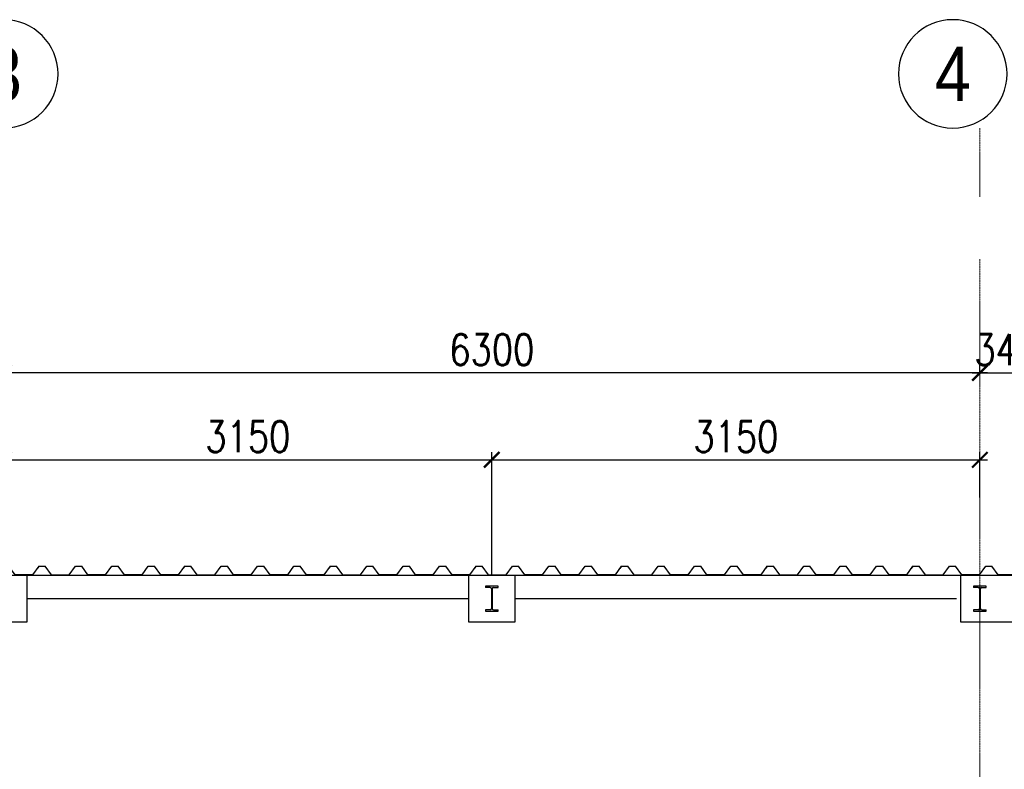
# Model space of a CAD drawing. Header units: millimetres. Extents: x -374129 to 1163271, y -112652 to 695637.
# Tile 52 of 230: x 12703 to 19057, y -31942 to -27102. Entities that reach past the tile are written whole.
import ezdxf
from ezdxf import colors
from ezdxf.entities.mleader import LeaderData, LeaderLine
from ezdxf.enums import TextEntityAlignment as Align
from ezdxf.math import Vec2, Vec3

# ---------------------------------------------------------------- set-up
doc = ezdxf.new("R2010")
doc.units = ezdxf.units.MM
doc.header["$PDMODE"] = 4
doc.linetypes.add('ACAD_ISO04W100', pattern=[30, 24, -3, 0, -3])
for name, color, linetype in [('KRT_fund', 3, 'Continuous'), ('KRT_izolacje', 252, 'Continuous'), ('KRT_opisy', 146, 'Continuous'), ('KRT_osie_budopis', 1, 'Continuous'), ('KRT_stal', 4, 'Continuous'), ('KRT_wymiary_100', 4, 'Continuous')]:
    doc.layers.add(name, color=color, linetype=linetype)
doc.layers.add('KRT_osie', color=55, linetype='ACAD_ISO04W100', lineweight=18)
doc.styles.add('biuro 1', font='arial.ttf')
doc.styles.add('WYMIAR', font='romans.shx', dxfattribs={"width": 0.8})
doc.dimstyles.new('KRT_1-100', dxfattribs={"dimscale": 100, "dimtxt": 2, "dimasz": 1, "dimexe": 0.5, "dimexo": 0, "dimgap": 0.5, "dimtad": 1, "dimdec": 1, "dimrnd": 0.1, "dimzin": 9, "dimdsep": 46, "dimtxsty": 'WYMIAR', "dimblk": 'ARCHTICK', "dimcen": 0.09, "dimdle": 0.5, "dimclrd": 1, "dimclre": 252, "dimclrt": 256, "dimadec": 0, "dimazin": 0, "dimtfac": 1, "dimtdec": 1, "dimtmove": 0, "dimatfit": 3, "dimfxl": 1, "dimtolj": 1, "dimtzin": 0, "dimarcsym": 0})

# ---------------------------------------------------------------- blocks, each defined once
blk = doc.blocks.new('*U927')
at = {"color": 0}
for p, q in [((29.5, 152.6), (0, 152.6)), ((38.5, 143.6), (38.5, 16.4)), ((43.5, 143.6), (43.5, 16.4)), ((52.5, 152.6), (82, 152.6)), ((29.5, 7.4), (0, 7.4)), ((52.5, 7.4), (82, 7.4))]:
    blk.add_line(p, q, dxfattribs=at)
for points in [[(82, 152.6), (82, 160), (0, 160), (0, 152.6)], [(0, 7.4), (0, 0), (82, 0), (82, 7.4)]]:
    blk.add_lwpolyline(points, dxfattribs=at)
for centre, start, end in [((29.5, 143.6), 0, 90), ((52.5, 143.6), 90, 180), ((29.5, 16.4), 270, 0), ((52.5, 16.4), 180, 270)]:
    blk.add_arc(centre, 9, start, end, dxfattribs=at)
blk = doc.blocks.new('_ArchTick')
at = {"color": 0, "linetype": 'ByBlock', "const_width": 0.15}
blk.add_lwpolyline([(-0.5, -0.5), (0.5, 0.5)], dxfattribs=at)
blk = doc.blocks.new('*D1055')
at = {"layer": 'Defpoints', "color": 0}
for p in [(18900, -29390.4), (19240, -29382.7), (19240, -29391.1)]:
    blk.add_point(p, dxfattribs=at)
at = {"layer": 'KRT_wymiary_100', "color": 252, "lineweight": -2}
for p, q in [((18900, -29390.4), (18900, -29332.7)), ((19240, -29391.1), (19240, -29332.7))]:
    blk.add_line(p, q, dxfattribs=at)
at = {"layer": 'KRT_wymiary_100', "color": 1, "lineweight": -2}
blk.add_line((18850, -29382.7), (19290, -29382.7), dxfattribs=at)
at = {"layer": 'KRT_wymiary_100', "color": 1, "lineweight": -2, "xscale": 100, "yscale": 100, "zscale": 100, "rotation": 180}
blk.add_blockref('_ArchTick', (18900, -29382.7), dxfattribs=at)
at = {"layer": 'KRT_wymiary_100', "color": 1, "lineweight": -2, "xscale": 100, "yscale": 100, "zscale": 100}
blk.add_blockref('_ArchTick', (19240, -29382.7), dxfattribs=at)
at = {"layer": 'KRT_wymiary_100', "insert": (19070, -29232.7), "char_height": 200, "attachment_point": 5, "style": 'WYMIAR'}
blk.add_mtext('\\A1;340', dxfattribs=at)
blk = doc.blocks.new('opis_osi')
at = {"linetype": 'Continuous'}
for start, end in [(90, 180), (0, 90), (180, 270), (270, 0)]:
    blk.add_arc((0, -37.5), 35, start, end, dxfattribs=at)
at = {"color": 0, "linetype": 'Continuous', "style": 'biuro 1', "width": 0.85}
blk.add_attdef('AA', text='', height=35, dxfattribs=at).set_placement((0.08, -37.53), align=Align.MIDDLE_CENTER)
blk = doc.blocks.new('*D1060')
at = {"layer": 'Defpoints', "color": 0}
for p in [(15750, -29943.6), (12600, -30247.9), (15750, -30690.6)]:
    blk.add_point(p, dxfattribs=at)
at = {"layer": 'KRT_wymiary_100', "color": 252, "lineweight": -2}
for p, q in [((12600, -30247.9), (12600, -29893.6)), ((15750, -30690.6), (15750, -29893.6))]:
    blk.add_line(p, q, dxfattribs=at)
at = {"layer": 'KRT_wymiary_100', "color": 1, "lineweight": -2}
blk.add_line((12550, -29943.6), (15800, -29943.6), dxfattribs=at)
at = {"layer": 'KRT_wymiary_100', "color": 1, "lineweight": -2, "xscale": 100, "yscale": 100, "zscale": 100, "rotation": 180}
blk.add_blockref('_ArchTick', (12600, -29943.6), dxfattribs=at)
at = {"layer": 'KRT_wymiary_100', "color": 1, "lineweight": -2, "xscale": 100, "yscale": 100, "zscale": 100}
blk.add_blockref('_ArchTick', (15750, -29943.6), dxfattribs=at)
at = {"layer": 'KRT_wymiary_100', "insert": (14175, -29793.6), "char_height": 200, "attachment_point": 5, "style": 'WYMIAR'}
blk.add_mtext('\\A1;3150', dxfattribs=at)
blk = doc.blocks.new('*D1061')
at = {"layer": 'Defpoints', "color": 0}
for p in [(18900, -29943.6), (18900, -30186.8), (15750, -30690.6)]:
    blk.add_point(p, dxfattribs=at)
at = {"layer": 'KRT_wymiary_100', "color": 252, "lineweight": -2}
for p, q in [((15750, -30690.6), (15750, -29893.6)), ((18900, -30186.8), (18900, -29893.6))]:
    blk.add_line(p, q, dxfattribs=at)
at = {"layer": 'KRT_wymiary_100', "color": 1, "lineweight": -2}
blk.add_line((15700, -29943.6), (18950, -29943.6), dxfattribs=at)
at = {"layer": 'KRT_wymiary_100', "color": 1, "lineweight": -2, "xscale": 100, "yscale": 100, "zscale": 100, "rotation": 180}
blk.add_blockref('_ArchTick', (15750, -29943.6), dxfattribs=at)
at = {"layer": 'KRT_wymiary_100', "color": 1, "lineweight": -2, "xscale": 100, "yscale": 100, "zscale": 100}
blk.add_blockref('_ArchTick', (18900, -29943.6), dxfattribs=at)
at = {"layer": 'KRT_wymiary_100', "insert": (17325, -29793.6), "char_height": 200, "attachment_point": 5, "style": 'WYMIAR'}
blk.add_mtext('\\A1;3150', dxfattribs=at)
blk = doc.blocks.new('*D1083')
at = {"layer": 'Defpoints', "color": 0}
for p in [(12600, -29382.7), (18900, -29390.4), (12600, -29666.3)]:
    blk.add_point(p, dxfattribs=at)
at = {"layer": 'KRT_wymiary_100', "color": 252, "lineweight": -2}
for p, q in [((12600, -29666.3), (12600, -29332.7)), ((18900, -29390.4), (18900, -29332.7))]:
    blk.add_line(p, q, dxfattribs=at)
at = {"layer": 'KRT_wymiary_100', "color": 1, "lineweight": -2}
blk.add_line((18950, -29382.7), (12550, -29382.7), dxfattribs=at)
at = {"layer": 'KRT_wymiary_100', "color": 1, "lineweight": -2, "xscale": 100, "yscale": 100, "zscale": 100, "rotation": 180}
blk.add_blockref('_ArchTick', (12600, -29382.7), dxfattribs=at)
at = {"layer": 'KRT_wymiary_100', "color": 1, "lineweight": -2, "xscale": 100, "yscale": 100, "zscale": 100}
blk.add_blockref('_ArchTick', (18900, -29382.7), dxfattribs=at)
at = {"layer": 'KRT_wymiary_100', "insert": (15750, -29232.7), "char_height": 200, "attachment_point": 5, "style": 'WYMIAR'}
blk.add_mtext('\\A1;6300', dxfattribs=at)
blk = doc.blocks.new('TR55')
at = {"color": 0}
for p, q in [((-980, 0), (-991.9, -16.1)), ((-980, 0), (-940, 0)), ((-899.5, -55), (-940, 0)), ((-785.5, -55), (-745, 0)), ((-745, 0), (-705, 0)), ((-664.5, -55), (-705, 0)), ((-550.5, -55), (-510, 0)), ((-510, 0), (-470, 0)), ((-429.5, -55), (-470, 0)), ((-315.5, -55), (-275, 0)), ((-275, 0), (-235, 0)), ((-194.5, -55), (-235, 0)), ((-80.5, -55), (-40, 0)), ((-40, 0), (0, 0)), ((-899.5, -55), (-785.5, -55)), ((-550.5, -55), (-664.5, -55)), ((-315.5, -55), (-429.5, -55)), ((-80.5, -55), (-194.5, -55))]:
    blk.add_line(p, q, dxfattribs=at)

msp = doc.modelspace()

# ---------------------------------------------------------------- linework, layer by layer
at = {"layer": 'KRT_fund', "color": 2}
for p, q in [((15600, -30690.64), (12750, -30690.64)), ((18775, -30690.64), (15900, -30690.64)), ((22240, -30690.64), (19025, -30690.64)), ((15600, -30840.64), (12750, -30840.64)), ((18750, -30840.64), (15900, -30840.64))]:
    msp.add_line(p, q, dxfattribs=at)
for points in [[(12750, -30990.64), (12750, -30690.64), (12450, -30690.64), (12450, -30990.64)], [(15900, -30990.64), (15900, -30690.64), (15600, -30690.64), (15600, -30990.64)], [(19365, -30990.64), (19365, -30690.64), (18775, -30690.64), (18775, -30990.64)]]:
    msp.add_lwpolyline(points, close=True, dxfattribs=at)
at = {"layer": 'KRT_osie', "ltscale": 0.5}
for p, q in [((18900, -27801.99), (18900, -48285.63)), ((-5554.82, -30690.64), (73659.31, -30690.64))]:
    msp.add_line(p, q, dxfattribs=at)

# ---------------------------------------------------------------- block references
at = {"layer": 'KRT_osie_budopis', "color": 3, "xscale": 10, "yscale": 10, "zscale": 10}
for p, values in [((12600, -27076.99), {'AA': '3'}), ((18725, -27076.99), {'AA': '4'})]:
    msp.add_blockref('opis_osi', p, dxfattribs=at).add_auto_attribs(values)
at = {"layer": 'KRT_stal', "color": 7}
for p in [(15709, -30920.64), (18859, -30920.64)]:
    msp.add_blockref('*U927', p, dxfattribs=at)

# ---------------------------------------------------------------- dimensions: what is measured, and where the dimension line sits
at = {"layer": 'KRT_wymiary_100'}
dim = msp.add_linear_dim(base=(12600, -29382.65), p1=(18900, -29390.38), p2=(12600, -29666.27), dimstyle='KRT_1-100', override={"dimtmove": 1}, dxfattribs=at)
dim.commit()
dim.dimension.update_dxf_attribs({"geometry": '*D1083', "text_midpoint": (15750, -29232.65)})
dim = msp.add_linear_dim(base=(19240, -29382.65), p1=(18900, -29390.38), p2=(19240, -29391.15), dimstyle='KRT_1-100', override={"dimtmove": 1}, dxfattribs=at)
dim.commit()
dim.dimension.update_dxf_attribs({"geometry": '*D1055', "text_midpoint": (19070, -29382.65), "dimtype": 160})
for base, p1, p2, picture, middle in [((15750, -29943.56), (12600, -30247.89), (15750, -30690.64), '*D1060', (14175, -29793.56)), ((18900, -29943.56), (15750, -30690.64), (18900, -30186.8), '*D1061', (17325, -29793.56))]:
    dim = msp.add_linear_dim(base=base, p1=p1, p2=p2, dimstyle='KRT_1-100', dxfattribs=at)
    dim.commit()
    dim.dimension.update_dxf_attribs({"geometry": picture, "text_midpoint": middle})

# ---------------------------------------------------------------- next in the draw order: leaders
at = {"layer": 'KRT_opisy', "color": 1}
ml = msp.add_multileader_mtext('Standard', dxfattribs=at)
ml.set_content('\\C54;WYMIAR 135x90 cm\\fArial|b0|i0|c238|p34;\\W1; ', style='WYMIAR')
ml.set_leader_properties()
ml.build(insert=Vec2(0, 0))
ml.multileader.update_dxf_attribs({"text_right_attachment_type": 6, "dogleg_length": 0.36, "arrow_head_size": 200, "scale": 100})
ctx = ml.context
ctx.base_point, ctx.scale, ctx.char_height, ctx.arrow_head_size, ctx.landing_gap_size, ctx.plane_origin = Vec3(8509.53, -28447.36), 100, 200, 200, 9, Vec3(-22827.39, -120660.42)
ctx.right_attachment = 6
notes = []
notes.append((ctx, [(0, (1, 1, 0), (8473.53, -28447.36), (1, 0), 36, [(1, [(8126.34, -30663.36)], 0, [])])]))
ctx.mtext.insert, ctx.mtext.width, ctx.mtext.defined_height, ctx.mtext.flow_direction = Vec3(8518.53, -28347.36), 2685.0954, 1534.23, 5
ctx.mtext.has_bg_fill, ctx.mtext.bg_color, ctx.mtext.bg_scale_factor, ctx.mtext.bg_transparency, ctx.mtext.use_window_bg_color = 1, -1027028792, 1.5, 0, 1
for ctx, leaders in notes:
    for number, flags, end, landing, length, lines in leaders:
        leader = LeaderData()
        leader.index, (leader.has_last_leader_line, leader.has_dogleg_vector, leader.attachment_direction) = number, flags
        leader.last_leader_point, leader.dogleg_vector, leader.dogleg_length = Vec3(end), Vec3(landing), length
        for number, points, colour, breaks in lines:
            line = LeaderLine()
            line.index, line.vertices, line.color, line.breaks = number, Vec3.list(points), colors.encode_raw_color(colour), breaks
            leader.lines.append(line)
        ctx.leaders.append(leader)

# ---------------------------------------------------------------- next in the draw order: block references
at = {"layer": 'KRT_izolacje', "color": 8}
for p in [(12867.82, -30630.64), (13807.82, -30630.64), (14747.82, -30630.64), (15687.82, -30630.64), (16627.82, -30630.64), (17567.82, -30630.64), (18507.82, -30630.64), (19447.82, -30630.64)]:
    msp.add_blockref('TR55', p, dxfattribs=at)

doc.saveas('drawing.dxf')
